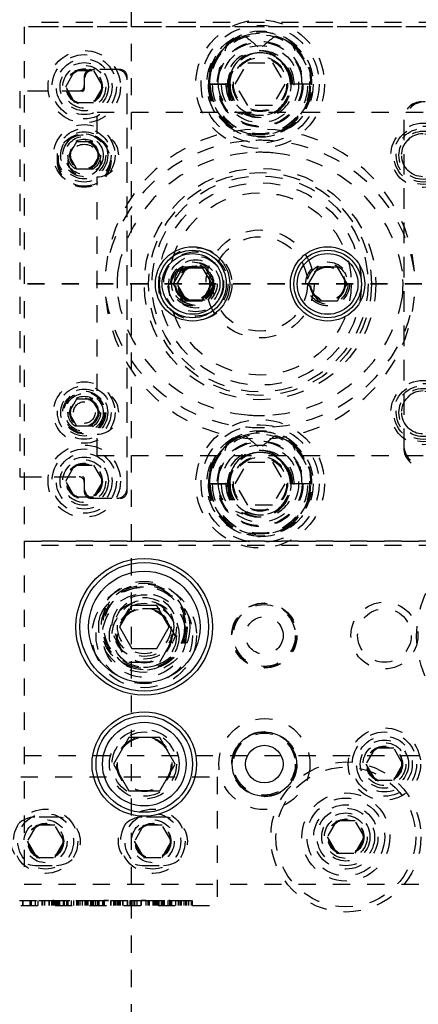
# Model space of a CAD drawing. Header units: inches. Extents: x 220 to 877, y 4 to 174.
# Tile 27 of 256: x 225.4 to 227.72, y 34.48 to 40.22. Entities that reach past the tile are written whole.
import ezdxf

# ---------------------------------------------------------------- set-up
doc = ezdxf.new("R2010")
doc.units = ezdxf.units.IN
doc.header["$LTSCALE"] = 0.5
doc.header["$MEASUREMENT"] = 0
doc.linetypes.add('HIDDEN', pattern=[0.225, 0.15, -0.075])
doc.linetypes.add('PHANTOM', pattern=[0.25, 0.125, -0.025, 0.025, -0.025, 0.025, -0.025])
doc.layers.add('SID-M-H', color=4, linetype='HIDDEN')
doc.layers.add('SID-M-S', color=105, linetype='Continuous')

msp = doc.modelspace()

# ---------------------------------------------------------------- linework, layer by layer
at = {"color": 7, "linetype": 'PHANTOM', "lineweight": 35}
msp.add_line((268.94306, 38.67957), (220.40166, 38.67957), dxfattribs=at)
at = {"layer": 'SID-M-H'}
for p, q in [((226.04957, 32.17957), (226.04957, 45.17957)), ((225.42457, 42.17957), (225.42457, 35.17957)), ((242.22457, 40.20457), (225.42457, 40.20457)), ((233.94957, 40.17957), (225.42457, 40.17957)), ((242.22457, 40.17957), (225.42457, 40.17957)), ((226.99867, 40.06266), (226.98178, 40.07696)), ((226.65523, 39.84457), (226.7274, 39.96957)), ((226.7274, 39.96957), (226.87174, 39.96957)), ((226.87174, 39.96957), (226.9439, 39.84457)), ((225.66631, 39.82957), (225.72044, 39.92332)), ((225.72044, 39.92332), (225.82869, 39.92332)), ((225.98457, 39.92957), (225.81457, 39.92957)), ((225.82869, 39.92332), (225.88282, 39.82957)), ((225.96457, 39.92957), (225.83457, 39.92957)), ((226.95273, 39.94327), (226.95844, 39.92103)), ((225.77457, 39.88957), (225.77457, 39.83457)), ((225.77457, 39.86957), (225.77457, 39.81457)), ((226.02457, 37.46957), (226.02457, 39.88957)), ((226.02457, 37.48957), (226.02457, 39.86957)), ((225.76457, 39.80457), (225.39957, 39.80457)), ((225.39957, 39.80457), (225.39957, 37.55457)), ((225.74457, 39.80457), (225.42457, 39.80457)), ((225.72044, 39.73582), (225.66631, 39.82957)), ((225.88282, 39.82957), (225.82869, 39.73582)), ((226.52103, 39.84457), (226.49731, 39.84457)), ((226.61735, 39.84457), (226.50426, 39.84457)), ((226.50426, 39.84457), (226.61735, 39.84457)), ((226.6243, 39.84457), (226.52103, 39.84457)), ((226.7274, 39.71957), (226.65523, 39.84457)), ((226.9439, 39.84457), (226.87174, 39.71957)), ((226.9764, 39.84457), (226.97484, 39.84457)), ((226.98178, 39.84457), (226.9764, 39.84457)), ((226.98939, 39.84457), (226.98178, 39.84457)), ((227.04453, 39.84457), (226.98939, 39.84457)), ((227.09488, 39.84457), (227.04453, 39.84457)), ((227.10026, 39.84457), (227.09488, 39.84457)), ((227.10026, 39.84457), (227.10182, 39.84457)), ((225.82869, 39.73582), (225.72044, 39.73582)), ((225.84957, 39.55557), (225.84957, 39.67957)), ((227.74957, 39.67957), (225.84957, 39.67957)), ((226.87174, 39.71957), (226.7274, 39.71957)), ((227.63707, 39.63707), (227.63707, 37.72207)), ((227.63707, 39.61707), (227.63707, 37.74207)), ((225.72946, 39.50769), (225.68436, 39.42957)), ((225.81967, 39.50769), (225.72946, 39.50769)), ((225.86478, 39.42957), (225.81967, 39.50769)), ((225.68436, 39.42957), (225.72946, 39.35144)), ((225.81967, 39.35144), (225.86478, 39.42957)), ((225.72946, 39.35144), (225.81967, 39.35144)), ((225.84957, 38.05557), (225.84957, 39.30357)), ((226.31631, 38.67957), (226.37044, 38.77332)), ((226.37044, 38.77332), (226.47869, 38.77332)), ((226.47869, 38.77332), (226.53282, 38.67957)), ((226.37044, 38.58582), (226.31631, 38.67957)), ((226.53282, 38.67957), (226.47869, 38.58582)), ((226.47869, 38.58582), (226.37044, 38.58582)), ((225.72946, 38.00769), (225.68436, 37.92957)), ((225.81967, 38.00769), (225.72946, 38.00769)), ((225.86478, 37.92957), (225.81967, 38.00769)), ((225.68436, 37.92957), (225.72946, 37.85144)), ((225.81967, 37.85144), (225.86478, 37.92957)), ((225.72946, 37.85144), (225.81967, 37.85144)), ((225.84957, 37.67957), (225.84957, 37.80357)), ((226.99867, 37.73266), (226.98178, 37.74696)), ((225.84957, 37.67957), (227.74957, 37.67957)), ((225.66631, 37.52957), (225.72044, 37.62332)), ((225.72044, 37.62332), (225.82869, 37.62332)), ((225.82869, 37.62332), (225.88282, 37.52957)), ((226.65523, 37.51457), (226.7274, 37.63957)), ((226.7274, 37.63957), (226.87174, 37.63957)), ((226.87174, 37.63957), (226.9439, 37.51457)), ((226.95273, 37.61327), (226.95844, 37.59103)), ((225.39957, 37.55457), (225.76457, 37.55457)), ((225.42457, 37.55457), (225.74457, 37.55457)), ((225.72044, 37.43582), (225.66631, 37.52957)), ((225.77457, 37.54457), (225.77457, 37.48957)), ((225.77457, 37.52457), (225.77457, 37.46957)), ((225.88282, 37.52957), (225.82869, 37.43582)), ((226.52103, 37.51457), (226.49731, 37.51457)), ((226.61735, 37.51457), (226.50426, 37.51457)), ((226.50426, 37.51457), (226.61735, 37.51457)), ((226.6243, 37.51457), (226.52103, 37.51457)), ((226.7274, 37.38957), (226.65523, 37.51457)), ((226.9439, 37.51457), (226.87174, 37.38957)), ((226.9764, 37.51457), (226.97484, 37.51457)), ((226.98178, 37.51457), (226.9764, 37.51457)), ((226.98939, 37.51457), (226.98178, 37.51457)), ((227.04453, 37.51457), (226.98939, 37.51457)), ((227.09488, 37.51457), (227.04453, 37.51457)), ((227.10026, 37.51457), (227.09488, 37.51457)), ((227.10026, 37.51457), (227.10182, 37.51457)), ((225.82869, 37.43582), (225.72044, 37.43582)), ((225.81457, 37.42957), (225.98457, 37.42957)), ((225.83457, 37.42957), (225.96457, 37.42957)), ((226.87174, 37.38957), (226.7274, 37.38957)), ((225.42457, 37.17957), (233.94957, 37.17957)), ((242.22457, 37.17957), (225.42457, 37.17957)), ((242.22457, 37.15457), (225.42457, 37.15457)), ((226.0345, 36.78557), (225.94443, 36.62957)), ((226.21463, 36.78557), (226.0345, 36.78557)), ((226.3047, 36.62957), (226.21463, 36.78557)), ((225.94443, 36.62957), (226.0345, 36.47357)), ((226.21463, 36.47357), (226.3047, 36.62957)), ((226.0345, 36.47357), (226.21463, 36.47357)), ((227.47044, 35.97332), (227.41631, 35.87957)), ((227.57869, 35.97332), (227.47044, 35.97332)), ((227.63282, 35.87957), (227.57869, 35.97332)), ((225.42457, 35.92957), (242.22457, 35.92957)), ((227.41631, 35.87957), (227.47044, 35.78582)), ((227.57869, 35.78582), (227.63282, 35.87957)), ((225.20457, 35.80457), (226.54957, 35.80457)), ((226.54957, 35.80457), (226.54957, 35.05457)), ((227.47044, 35.78582), (227.57869, 35.78582)), ((225.61207, 35.57007), (225.48707, 35.57007)), ((226.23707, 35.57007), (226.11207, 35.57007)), ((227.24544, 35.54832), (227.19131, 35.45457)), ((227.35369, 35.54832), (227.24544, 35.54832)), ((227.40782, 35.45457), (227.35369, 35.54832)), ((225.49544, 35.52332), (225.44131, 35.42957)), ((225.60369, 35.52332), (225.49544, 35.52332)), ((225.65782, 35.42957), (225.60369, 35.52332)), ((226.12044, 35.52332), (226.06631, 35.42957)), ((226.22869, 35.52332), (226.12044, 35.52332)), ((226.28282, 35.42957), (226.22869, 35.52332)), ((225.44131, 35.42957), (225.49544, 35.33582)), ((225.60369, 35.33582), (225.65782, 35.42957)), ((226.06631, 35.42957), (226.12044, 35.33582)), ((226.22869, 35.33582), (226.28282, 35.42957)), ((227.19131, 35.45457), (227.24544, 35.36082)), ((227.35369, 35.36082), (227.40782, 35.45457)), ((225.49544, 35.33582), (225.60369, 35.33582)), ((226.12044, 35.33582), (226.22869, 35.33582)), ((227.24544, 35.36082), (227.35369, 35.36082)), ((225.48707, 35.28907), (225.61207, 35.28907)), ((226.11207, 35.28907), (226.23707, 35.28907)), ((224.22457, 35.17957), (228.11207, 35.17957)), ((225.41407, 35.08457), (225.41407, 35.05457)), ((225.41681, 35.08457), (225.41681, 35.05457)), ((225.45702, 35.08457), (225.45702, 35.05457)), ((225.46463, 35.08457), (225.46463, 35.05457)), ((225.489, 35.08457), (225.489, 35.05457)), ((225.50484, 35.08457), (225.50484, 35.05457)), ((225.51173, 35.08457), (225.52739, 35.08457)), ((225.52739, 35.08457), (225.54323, 35.08457)), ((225.52739, 35.08457), (225.52739, 35.05457)), ((225.53195, 35.08457), (225.53195, 35.05457)), ((225.54323, 35.08457), (225.59106, 35.08457)), ((225.54323, 35.08457), (225.54323, 35.05457)), ((225.56759, 35.08457), (225.56759, 35.05457)), ((225.56788, 35.08457), (225.56788, 35.05457)), ((225.57034, 35.08457), (225.57034, 35.05457)), ((225.58343, 35.08457), (225.58343, 35.05457)), ((225.59106, 35.08457), (225.59106, 35.05457)), ((225.5972, 35.08457), (225.59106, 35.08457)), ((225.59177, 35.08457), (225.59177, 35.05457)), ((225.5972, 35.08457), (225.5972, 35.05457)), ((225.5972, 35.08457), (225.60228, 35.08457)), ((225.60228, 35.08457), (225.60228, 35.05457)), ((225.61055, 35.08457), (225.61055, 35.05457)), ((225.61817, 35.08457), (225.61817, 35.05457)), ((225.61888, 35.08457), (225.61888, 35.05457)), ((225.62431, 35.08457), (225.62431, 35.05457)), ((225.62939, 35.08457), (225.62939, 35.05457)), ((225.65217, 35.08457), (225.65217, 35.05457)), ((225.65658, 35.08457), (225.65658, 35.05457)), ((225.65715, 35.08457), (225.65715, 35.05457)), ((225.67116, 35.08457), (225.67116, 35.05457)), ((225.67928, 35.08457), (225.67928, 35.05457)), ((225.69736, 35.08457), (225.69736, 35.05457)), ((225.69827, 35.08457), (225.69827, 35.05457)), ((225.71137, 35.08457), (225.71137, 35.05457)), ((225.72843, 35.08457), (225.74975, 35.08457)), ((225.72843, 35.08457), (225.72843, 35.05457)), ((225.73757, 35.08457), (225.73757, 35.05457)), ((225.73848, 35.08457), (225.73848, 35.05457)), ((225.74975, 35.08457), (225.78996, 35.08457)), ((225.74975, 35.08457), (225.74975, 35.05457)), ((225.76153, 35.08457), (225.76153, 35.05457)), ((225.77778, 35.08457), (225.77778, 35.05457)), ((225.77869, 35.08457), (225.77869, 35.05457)), ((225.78132, 35.08457), (225.78132, 35.05457)), ((225.78996, 35.08457), (225.78996, 35.05457)), ((225.79146, 35.08457), (225.79146, 35.05457)), ((225.79457, 35.08457), (225.79457, 35.05457)), ((225.79509, 35.08457), (225.79509, 35.05457)), ((225.7958, 35.08457), (225.7958, 35.05457)), ((225.79588, 35.08457), (225.79588, 35.05457)), ((225.81039, 35.08457), (225.81039, 35.05457)), ((225.81944, 35.08457), (225.81944, 35.05457)), ((225.81982, 35.08457), (225.81982, 35.05457)), ((225.82026, 35.08457), (225.82026, 35.05457)), ((225.82587, 35.08457), (225.82587, 35.05457)), ((225.83789, 35.08457), (225.83789, 35.05457)), ((225.85028, 35.08457), (225.89049, 35.08457)), ((225.85028, 35.08457), (225.85028, 35.05457)), ((225.8518, 35.08457), (225.8518, 35.05457)), ((225.85454, 35.08457), (225.85454, 35.05457)), ((225.86003, 35.08457), (225.86003, 35.05457)), ((225.88134, 35.08457), (225.88134, 35.05457)), ((225.88688, 35.08457), (225.88688, 35.05457)), ((225.88927, 35.08457), (225.88927, 35.05457)), ((225.89049, 35.08457), (225.89049, 35.05457)), ((225.92749, 35.08457), (225.92749, 35.05457)), ((225.92887, 35.08457), (225.92887, 35.05457)), ((225.92948, 35.08457), (225.92948, 35.05457)), ((225.94587, 35.08457), (225.94587, 35.05457)), ((225.95288, 35.08457), (225.95288, 35.05457)), ((225.95432, 35.08457), (225.95432, 35.05457)), ((225.95695, 35.08457), (225.95695, 35.05457)), ((225.9592, 35.08457), (225.9592, 35.05457)), ((225.96908, 35.08457), (225.96908, 35.05457)), ((225.97624, 35.08457), (225.97624, 35.05457)), ((225.98472, 35.08457), (225.98472, 35.05457)), ((225.99787, 35.08457), (225.99787, 35.05457)), ((225.99844, 35.08457), (226.02772, 35.08457)), ((225.99844, 35.08457), (225.99844, 35.05457)), ((225.99859, 35.08457), (225.99859, 35.05457)), ((225.99873, 35.08457), (225.99873, 35.05457)), ((226.02534, 35.08457), (226.02534, 35.05457)), ((226.02719, 35.08457), (226.02719, 35.05457)), ((226.04084, 35.08457), (226.04084, 35.05457)), ((226.04093, 35.08457), (226.04093, 35.05457)), ((226.0415, 35.08457), (226.0415, 35.05457)), ((226.04156, 35.08457), (226.04156, 35.05457)), ((226.05857, 35.08457), (226.05857, 35.05457)), ((226.06655, 35.08457), (226.06655, 35.05457)), ((226.08165, 35.08457), (226.08165, 35.05457)), ((226.10472, 35.08457), (226.10472, 35.05457)), ((226.10544, 35.08457), (226.10544, 35.05457)), ((226.13357, 35.08457), (226.10544, 35.08457)), ((226.10676, 35.08457), (226.10676, 35.05457)), ((226.13271, 35.08457), (226.13271, 35.05457)), ((226.13357, 35.08457), (226.13357, 35.05457)), ((226.13426, 35.08457), (226.13426, 35.05457)), ((226.14454, 35.08457), (226.14454, 35.05457)), ((226.14454, 35.08457), (226.26151, 35.08457)), ((226.1488, 35.08457), (226.1488, 35.05457)), ((226.15215, 35.08457), (226.15215, 35.05457)), ((226.17488, 35.08457), (226.17488, 35.05457)), ((226.18292, 35.08457), (226.18292, 35.05457)), ((226.18901, 35.08457), (226.18901, 35.05457)), ((226.19104, 35.08457), (226.19104, 35.05457)), ((226.19946, 35.08457), (226.19946, 35.05457)), ((226.20095, 35.08457), (226.20095, 35.05457)), ((226.20747, 35.08457), (226.20747, 35.05457)), ((226.2084, 35.08457), (226.2084, 35.05457)), ((226.2086, 35.08457), (226.2086, 35.05457)), ((226.22313, 35.08457), (226.22313, 35.05457)), ((226.2311, 35.08457), (226.2311, 35.05457)), ((226.23179, 35.08457), (226.23179, 35.05457)), ((226.23287, 35.08457), (226.23287, 35.05457)), ((226.23764, 35.08457), (226.23764, 35.05457)), ((226.24134, 35.08457), (226.24134, 35.05457)), ((226.26151, 35.08457), (226.26151, 35.05457)), ((226.27247, 35.08457), (226.30557, 35.08457)), ((226.27247, 35.08457), (226.27247, 35.05457)), ((226.27308, 35.08457), (226.27308, 35.05457)), ((226.28161, 35.08457), (226.28161, 35.05457)), ((226.28195, 35.08457), (226.28195, 35.05457)), ((226.28314, 35.08457), (226.28314, 35.05457)), ((226.30557, 35.08457), (226.30557, 35.05457)), ((226.32182, 35.08457), (226.32182, 35.05457)), ((226.32536, 35.08457), (226.32536, 35.05457)), ((226.3355, 35.08457), (226.3355, 35.05457)), ((226.33861, 35.08457), (226.33861, 35.05457)), ((226.33913, 35.08457), (226.33913, 35.05457)), ((226.33984, 35.08457), (226.33984, 35.05457)), ((226.33993, 35.08457), (226.33993, 35.05457)), ((226.35444, 35.08457), (226.35444, 35.05457)), ((226.36386, 35.08457), (226.36386, 35.05457)), ((226.36991, 35.08457), (226.36991, 35.05457)), ((226.38194, 35.08457), (226.38194, 35.05457)), ((226.39859, 35.08457), (226.39859, 35.05457)), ((226.40407, 35.08457), (226.40407, 35.05457)), ((225.20457, 35.05457), (226.54957, 35.05457))]:
    msp.add_line(p, q, dxfattribs=at)
for centre, radius in [((228.29957, 40.72957), 0.5875), ((226.79957, 39.84457), 0.375), ((226.79957, 39.84457), 0.34375), ((226.79957, 39.84457), 0.31), ((226.79957, 39.84457), 0.28906), ((226.79957, 39.84457), 0.25), ((226.79957, 39.84457), 0.245), ((225.77457, 39.82957), 0.211), ((226.79957, 39.84457), 0.225), ((225.77457, 39.82957), 0.1875), ((225.77457, 39.82957), 0.1625), ((225.77457, 39.82957), 0.1405), ((226.79957, 39.84457), 0.16), ((226.79957, 39.84457), 0.16), ((226.79957, 39.84457), 0.155), ((225.77457, 39.82957), 0.125), ((225.77457, 39.82957), 0.10497), ((225.77457, 39.82957), 0.1047), ((225.77457, 39.82957), 0.10418), ((225.77457, 39.82957), 0.1005), ((225.77457, 39.42957), 0.1795), ((225.77457, 39.42957), 0.156), ((225.77457, 39.42957), 0.137), ((227.74957, 39.42957), 0.1875), ((227.74957, 39.42957), 0.17), ((227.74957, 39.42957), 0.15625), ((227.74957, 39.42957), 0.14062), ((225.77457, 39.39957), 0.15625), ((225.77457, 39.39957), 0.15013), ((225.77457, 39.42957), 0.125), ((225.77457, 39.42957), 0.1105), ((225.77457, 39.42957), 0.095), ((225.77457, 39.42957), 0.08397), ((225.77457, 39.42957), 0.0837), ((225.77457, 39.42957), 0.08318), ((225.77457, 39.42957), 0.0795), ((227.74957, 39.42957), 0.125), ((225.77457, 39.39957), 0.09425), ((226.79957, 38.67957), 0.675), ((226.79957, 38.67957), 0.65), ((226.79957, 38.67957), 0.62992), ((226.79957, 38.67957), 0.59055), ((226.79957, 38.67957), 0.5315), ((226.79957, 38.67957), 0.31496), ((226.79957, 38.67957), 0.27559), ((226.42457, 38.67957), 0.211), ((226.42457, 38.67957), 0.1875), ((226.42457, 38.67957), 0.1625), ((226.42457, 38.67957), 0.1405), ((226.40587, 38.67957), 0.12795), ((226.40587, 38.67957), 0.11811), ((226.42457, 38.67957), 0.125), ((226.40587, 38.67957), 0.10289), ((226.40587, 38.67957), 0.10262), ((226.40587, 38.67957), 0.1021), ((226.40587, 38.67957), 0.09843), ((226.42457, 38.67957), 0.10497), ((226.42457, 38.67957), 0.1047), ((226.42457, 38.67957), 0.10418), ((226.42457, 38.67957), 0.1005), ((227.19327, 38.67957), 0.12795), ((227.19327, 38.67957), 0.11811), ((227.19327, 38.67957), 0.10289), ((227.19327, 38.67957), 0.10262), ((227.19327, 38.67957), 0.1021), ((227.19327, 38.67957), 0.09843), ((225.77457, 37.92957), 0.1795), ((225.77457, 37.92957), 0.156), ((227.74957, 37.92957), 0.1875), ((227.74957, 37.92957), 0.17), ((227.74957, 37.92957), 0.15625), ((227.74957, 37.92957), 0.14062), ((225.77457, 37.92957), 0.137), ((225.77457, 37.92957), 0.125), ((225.77457, 37.92957), 0.11888), ((225.77457, 37.92957), 0.1105), ((225.77457, 37.92957), 0.095), ((225.77457, 37.92957), 0.08397), ((225.77457, 37.92957), 0.0837), ((225.77457, 37.92957), 0.08318), ((227.74957, 37.92957), 0.125), ((225.77457, 37.92957), 0.0795), ((225.77457, 37.92957), 0.063), ((226.79957, 37.51457), 0.375), ((226.79957, 37.51457), 0.34375), ((226.79957, 37.51457), 0.31), ((226.79957, 37.51457), 0.28906), ((225.77457, 37.52957), 0.211), ((226.79957, 37.51457), 0.25), ((226.79957, 37.51457), 0.245), ((226.79957, 37.51457), 0.225), ((225.77457, 37.52957), 0.1875), ((225.77457, 37.52957), 0.1625), ((225.77457, 37.52957), 0.1405), ((226.79957, 37.51457), 0.16), ((226.79957, 37.51457), 0.16), ((226.79957, 37.51457), 0.155), ((225.77457, 37.52957), 0.125), ((225.77457, 37.52957), 0.10497), ((225.77457, 37.52957), 0.1047), ((225.77457, 37.52957), 0.10418), ((225.77457, 37.52957), 0.1005), ((228.29957, 36.62957), 0.5875), ((226.12457, 36.62957), 0.3045), ((226.12457, 36.67957), 0.2655), ((226.12457, 36.67957), 0.25), ((226.12457, 36.67957), 0.24219), ((226.12457, 36.62957), 0.28125), ((226.12457, 36.62957), 0.24375), ((226.12457, 36.67957), 0.23438), ((226.12457, 36.67957), 0.1875), ((226.12457, 36.62957), 0.203), ((226.12457, 36.62957), 0.1875), ((226.12457, 36.67957), 0.17188), ((226.12457, 36.67957), 0.15625), ((226.82457, 36.62957), 0.19), ((226.82457, 36.62957), 0.1875), ((226.82457, 36.62957), 0.1805), ((227.52457, 36.62957), 0.195), ((226.12457, 36.62957), 0.16072), ((226.12457, 36.62957), 0.16045), ((226.12457, 36.62957), 0.15993), ((226.12457, 36.62957), 0.15625), ((227.52457, 36.62957), 0.15625), ((226.82457, 36.62957), 0.1095), ((226.82457, 35.87957), 0.26565), ((226.12457, 35.87957), 0.203), ((226.12457, 35.87957), 0.1875), ((226.82457, 35.87957), 0.19), ((226.82457, 35.87957), 0.1805), ((227.52457, 35.87957), 0.211), ((227.52457, 35.87957), 0.1875), ((226.12457, 35.87957), 0.16072), ((226.12457, 35.87957), 0.16045), ((226.12457, 35.87957), 0.15993), ((226.12457, 35.87957), 0.15625), ((227.52457, 35.87957), 0.1625), ((227.52457, 35.87957), 0.1405), ((227.52457, 35.87957), 0.125), ((227.52457, 35.87957), 0.10497), ((227.52457, 35.87957), 0.1047), ((227.52457, 35.87957), 0.10418), ((227.52457, 35.87957), 0.1005), ((227.29957, 35.45457), 0.4375), ((227.29957, 35.45457), 0.4075), ((227.29957, 35.45457), 0.25687), ((227.29957, 35.45457), 0.22687), ((225.54957, 35.42957), 0.1875), ((226.17457, 35.42957), 0.1875), ((227.29957, 35.45457), 0.1875), ((227.29957, 35.45457), 0.16781), ((225.54957, 35.42957), 0.1625), ((225.54957, 35.42957), 0.125), ((226.17457, 35.42957), 0.1625), ((226.17457, 35.42957), 0.125), ((227.29957, 35.45457), 0.1405), ((227.29957, 35.45457), 0.125), ((227.29957, 35.45457), 0.10497), ((227.29957, 35.45457), 0.1047), ((227.29957, 35.45457), 0.10418), ((227.29957, 35.45457), 0.1005), ((225.54957, 35.42957), 0.10497), ((225.54957, 35.42957), 0.1047), ((225.54957, 35.42957), 0.10418), ((225.54957, 35.42957), 0.1005), ((226.17457, 35.42957), 0.10497), ((226.17457, 35.42957), 0.1047), ((226.17457, 35.42957), 0.10418), ((226.17457, 35.42957), 0.1005)]:
    msp.add_circle(centre, radius, dxfattribs=at)
for centre, radius, start, end in [((226.79521, 39.85112), 0.29796, 32.967817, 181.2606), ((226.80304, 39.84954), 0.29882, 359.046609, 180.953391), ((226.79957, 39.84457), 0.29531, 51.900706, 0), ((226.79682, 39.84656), 0.29257, 107.486382, 180.391472), ((226.80639, 39.85267), 0.28553, 46.151027, 72.926722), ((226.79118, 39.84779), 0.19063, 359.029966, 180.970034), ((226.80795, 39.84779), 0.19063, 359.029966, 180.970034), ((226.79747, 39.84694), 0.18013, 82.171105, 180.755124), ((226.79957, 39.84457), 0.18221, 32.80047, 360), ((226.8045, 39.84824), 0.17926, 98.7849, 156.042842), ((226.80166, 39.84694), 0.18013, 359.244876, 97.828895), ((226.79463, 39.84824), 0.17926, 23.957158, 81.2151), ((225.83457, 39.86957), 0.06, 90, 180), ((225.81457, 39.88957), 0.04, 90, 180), ((225.96457, 39.86957), 0.06, 0, 90), ((225.98457, 39.88957), 0.04, 0, 90), ((226.79957, 39.84457), 0.18221, 360, 31.568385), ((225.74457, 39.83457), 0.03, 270, 0), ((225.76457, 39.81457), 0.01, 270, 0), ((226.7961, 39.83959), 0.29882, 179.046609, 0.953391), ((226.80304, 39.83959), 0.29882, 179.046609, 0.953391), ((226.79118, 39.83979), 0.28696, 179.046609, 0.953391), ((226.80795, 39.83979), 0.28696, 179.046609, 0.953391), ((226.79118, 39.84134), 0.19063, 179.029966, 0.970034), ((226.80651, 39.84377), 0.20593, 179.77925, 237.841599), ((226.7961, 39.84154), 0.17877, 179.029966, 0.970034), ((226.80795, 39.84134), 0.19063, 179.029966, 0.970034), ((226.80304, 39.84154), 0.17877, 179.029966, 0.970034), ((227.76207, 39.61707), 0.125, 90, 180), ((227.74207, 39.63707), 0.105, 90, 180), ((226.79957, 38.67957), 0.90344, 4.761936, 175.238064), ((225.84957, 39.42957), 0.126, 270, 90), ((226.79149, 38.61281), 0.90344, 94.248406, 170.972507), ((226.79957, 38.67957), 0.83757, 84.862564, 95.137436), ((226.80764, 38.61281), 0.90344, 9.027493, 85.751594), ((227.74957, 39.42957), 0.126, 90, 270), ((226.79957, 38.67957), 0.76759, 84.39275, 95.60725), ((226.79078, 38.61267), 0.83344, 94.556732, 170.197599), ((226.80835, 38.61267), 0.83344, 9.802401, 85.443268), ((226.79957, 38.67957), 0.83344, 174.83707, 185.16293), ((226.79957, 38.67957), 0.83344, 354.83707, 5.16293), ((226.79149, 38.74632), 0.90344, 189.027493, 265.751594), ((226.79957, 38.67957), 0.90344, 184.761936, 355.238064), ((226.79078, 38.74646), 0.83344, 189.802401, 265.443268), ((226.80764, 38.74632), 0.90344, 274.248406, 350.972507), ((226.80835, 38.74646), 0.83344, 274.556732, 350.197599), ((225.84957, 37.92957), 0.126, 270, 90), ((227.74957, 37.92957), 0.126, 90, 270), ((226.79957, 38.67957), 0.76759, 264.39275, 275.60725), ((226.79957, 38.67957), 0.83757, 264.862564, 275.137436), ((226.79521, 37.52112), 0.29796, 32.967817, 181.2606), ((226.80304, 37.51954), 0.29882, 359.046609, 180.953391), ((226.79682, 37.51656), 0.29257, 107.486382, 180.391472), ((226.79957, 37.51457), 0.29531, 51.900706, 0), ((226.80639, 37.52267), 0.28553, 46.151027, 72.926722), ((227.76207, 37.74207), 0.125, 180, 270), ((226.79118, 37.51779), 0.19063, 359.029966, 180.970034), ((226.80795, 37.51779), 0.19063, 359.029966, 180.970034), ((226.79747, 37.51694), 0.18013, 82.171105, 180.755124), ((226.79957, 37.51457), 0.18221, 32.80047, 0), ((226.8045, 37.51824), 0.17926, 98.7849, 156.042842), ((226.80166, 37.51694), 0.18013, 359.244876, 97.828895), ((226.79463, 37.51824), 0.17926, 23.957158, 81.2151), ((227.74207, 37.72207), 0.105, 180, 270), ((226.79957, 37.51457), 0.18221, 0, 32.80047), ((225.74457, 37.52457), 0.03, 0, 90), ((225.76457, 37.54457), 0.01, 0, 90), ((226.7961, 37.50959), 0.29882, 179.046609, 0.953391), ((226.80304, 37.50959), 0.29882, 179.046609, 0.953391), ((226.79118, 37.50979), 0.28696, 179.046609, 0.953391), ((226.80795, 37.50979), 0.28696, 179.046609, 0.953391), ((226.79118, 37.51134), 0.19063, 179.029966, 0.970034), ((226.80651, 37.51377), 0.20593, 179.77925, 237.841599), ((226.80795, 37.51134), 0.19063, 179.029966, 0.970034), ((226.7961, 37.51154), 0.17877, 179.029966, 0.970034), ((226.80304, 37.51154), 0.17877, 179.029966, 0.970034), ((225.83457, 37.48957), 0.06, 180, 270), ((225.81457, 37.46957), 0.04, 180, 270), ((225.96457, 37.48957), 0.06, 270, 0), ((225.98457, 37.46957), 0.04, 270, 0), ((225.48707, 35.42957), 0.1405, 90, 270), ((225.61207, 35.42957), 0.1405, 270, 90), ((226.11207, 35.42957), 0.1405, 90, 270), ((226.23707, 35.42957), 0.1405, 270, 90)]:
    msp.add_arc(centre, radius, start, end, dxfattribs=at)
for centre, major_axis, ratio, start_param, end_param in [((226.79688, 39.84457), (-0.298, 0), 0.9770185, 5.3589201, 6.2831853), ((226.80226, 39.84457), (0.298, 0), 0.9770185, 0, 0.9242652), ((226.79576, 39.84457), (-0.18602, 0), 0.9770185, 4.8127458, 6.2831853), ((226.80337, 39.84457), (0.18602, 0), 0.9770185, 0, 1.4704395), ((226.80226, 39.84457), (-0.17952, 0), 0.9770185, 5.8321061, 6.2831853), ((226.79688, 39.84457), (0.17952, 0), 0.9770185, 0, 0.4510792), ((226.74895, 39.84457), (-0.19435, 0), 0.9353071, 0, 1.2996527), ((226.84184, 39.84457), (0.23209, 0), 0.9661431, 3.1415927, 4.0379113), ((226.79688, 37.51457), (-0.298, 0), 0.9770185, 5.3589201, 6.2831853), ((226.80226, 37.51457), (0.298, 0), 0.9770185, 0, 0.9242652), ((226.79576, 37.51457), (-0.18602, 0), 0.9770185, 4.8127458, 6.2831853), ((226.80337, 37.51457), (0.18602, 0), 0.9770185, 0, 1.4704395), ((226.80226, 37.51457), (-0.17952, 0), 0.9770185, 5.8321061, 6.2831853), ((226.79688, 37.51457), (0.17952, 0), 0.9770185, 0, 0.4510792), ((226.74895, 37.51457), (-0.19435, 0), 0.9353071, 0, 1.2996527), ((226.84184, 37.51457), (0.23209, 0), 0.9661431, 3.1415927, 4.0379113)]:
    msp.add_ellipse(centre, major_axis=major_axis, ratio=ratio, start_param=start_param, end_param=end_param, dxfattribs=at)
for points, knots in [([(226.70891, 40.12562), (226.73225, 40.10796), (226.77257, 40.07746), (226.80736, 40.04082), (226.82201, 40.02539)], [0, 0, 0, 0, 0.5788633, 1, 1, 1, 1]), ([(226.89022, 40.12562), (226.86688, 40.10796), (226.82656, 40.07746), (226.79178, 40.04082), (226.77713, 40.02539)], [0, 0, 0, 0, 0.5788633, 1, 1, 1, 1]), ([(226.55461, 39.84457), (226.55635, 39.87675), (226.56055, 39.95428), (226.58996, 40.0264), (226.60715, 40.06859)], [0, 0, 0, 0, 0.4151488, 1, 1, 1, 1]), ([(226.99198, 40.06859), (227.01492, 40.04456), (227.06076, 39.99656), (227.09087, 39.91421), (227.09383, 39.86276), (227.09488, 39.84457)], [0, 0, 0, 0, 0.3929723, 0.7852535, 1, 1, 1, 1]), ([(227.04453, 39.84457), (227.04278, 39.87675), (227.03858, 39.95428), (227.00918, 40.0264), (226.99198, 40.06859)], [0, 0, 0, 0, 0.4151488, 1, 1, 1, 1]), ([(226.70891, 37.79562), (226.73225, 37.77796), (226.77257, 37.74746), (226.80736, 37.71082), (226.82201, 37.69539)], [0, 0, 0, 0, 0.5788633, 1, 1, 1, 1]), ([(226.89022, 37.79562), (226.86688, 37.77796), (226.82656, 37.74746), (226.79178, 37.71082), (226.77713, 37.69539)], [0, 0, 0, 0, 0.5788633, 1, 1, 1, 1]), ([(226.55461, 37.51457), (226.55635, 37.54675), (226.56055, 37.62428), (226.58996, 37.6964), (226.60715, 37.73859)], [0, 0, 0, 0, 0.4151488, 1, 1, 1, 1]), ([(226.99198, 37.73859), (227.01492, 37.71456), (227.06076, 37.66656), (227.09087, 37.58421), (227.09383, 37.53276), (227.09488, 37.51457)], [0, 0, 0, 0, 0.3929723, 0.7852535, 1, 1, 1, 1]), ([(227.04453, 37.51457), (227.04278, 37.54675), (227.03858, 37.62428), (227.00918, 37.6964), (226.99198, 37.73859)], [0, 0, 0, 0, 0.4151488, 1, 1, 1, 1]), ([(225.39652, 35.08457), (225.42094, 35.08457), (225.45763, 35.08457), (225.49123, 35.08457), (225.50326, 35.08457), (225.50432, 35.08457), (225.50484, 35.08457)], [0, 0, 0, 0, 0.49833, 0.7488542, 0.8744429, 1, 1, 1, 1]), ([(225.59106, 35.08457), (225.60426, 35.08457), (225.6306, 35.08457), (225.67008, 35.08457), (225.69707, 35.08457), (225.70981, 35.08457), (225.71085, 35.08457), (225.71137, 35.08457)], [0, 0, 0, 0, 0.2510712, 0.5010953, 0.7497905, 0.8748524, 1, 1, 1, 1]), ([(225.72515, 35.08457), (225.72564, 35.08457), (225.73132, 35.08457), (225.73648, 35.08457), (225.73782, 35.08457), (225.73848, 35.08457)], [0, 0, 0, 0, 0.0448982, 0.5222854, 1, 1, 1, 1]), ([(225.78996, 35.08457), (225.7899, 35.08457), (225.78978, 35.08457), (225.80063, 35.08457), (225.81228, 35.08457), (225.81944, 35.08457)], [0, 0, 0, 0, 0.2828752, 0.5593316, 1, 1, 1, 1]), ([(225.81944, 35.08457), (225.82419, 35.08457), (225.83367, 35.08457), (225.84669, 35.08457), (225.8502, 35.08457), (225.85025, 35.08457), (225.85028, 35.08457)], [0, 0, 0, 0, 0.2810835, 0.5599864, 0.7785005, 1, 1, 1, 1]), ([(225.88927, 35.08457), (225.88988, 35.08457), (225.89112, 35.08457), (225.89996, 35.08457), (225.91, 35.08457), (225.91509, 35.08457)], [0, 0, 0, 0, 0.3297042, 0.6597151, 1, 1, 1, 1]), ([(225.91509, 35.08457), (225.90997, 35.08457), (225.89991, 35.08457), (225.89107, 35.08457), (225.88987, 35.08457), (225.88927, 35.08457)], [0, 0, 0, 0, 0.340907, 0.670564, 1, 1, 1, 1]), ([(225.92887, 35.08457), (225.92941, 35.08457), (225.93049, 35.08457), (225.94305, 35.08457), (225.97882, 35.08457), (226.01644, 35.08457), (226.0415, 35.08457)], [0, 0, 0, 0, 0.1254541, 0.2508965, 0.5008506, 1, 1, 1, 1]), ([(226.0415, 35.08457), (226.06001, 35.08457), (226.09306, 35.08457), (226.12119, 35.08457), (226.13357, 35.08457)], [0, 0, 0, 0, 0.56013655, 1, 1, 1, 1]), ([(226.13426, 35.08457), (226.13456, 35.08457), (226.13509, 35.08457), (226.14695, 35.08457), (226.15215, 35.08457)], [0, 0, 0, 0, 0.5615138, 1, 1, 1, 1]), ([(226.27308, 35.08457), (226.27286, 35.08457), (226.27264, 35.08457), (226.26849, 35.08457), (226.2684, 35.08457)], [0, 0, 0, 0, 0.97812759, 1, 1, 1, 1]), ([(226.27031, 35.08457), (226.27046, 35.08457), (226.27299, 35.08457), (226.27304, 35.08457), (226.27308, 35.08457)], [0, 0, 0, 0, 0.0558569, 1, 1, 1, 1]), ([(226.28161, 35.08457), (226.28194, 35.08457), (226.28259, 35.08457), (226.28954, 35.08457), (226.30741, 35.08457), (226.32614, 35.08457), (226.33861, 35.08457)], [0, 0, 0, 0, 0.1253152, 0.2507438, 0.5011338, 1, 1, 1, 1]), ([(226.32536, 35.08457), (226.33066, 35.08457), (226.34013, 35.08457), (226.35006, 35.08457), (226.35444, 35.08457)], [0, 0, 0, 0, 0.55980227, 1, 1, 1, 1]), ([(226.33861, 35.08457), (226.35096, 35.08457), (226.37305, 35.08457), (226.39077, 35.08457), (226.39859, 35.08457)], [0, 0, 0, 0, 0.5588163, 1, 1, 1, 1])]:
    msp.add_open_spline(points, degree=3, knots=knots, dxfattribs=at)
at = {"layer": 'SID-M-S'}
for p, q in [((226.34904, 38.77799), (226.29221, 38.67957)), ((226.46269, 38.77799), (226.34904, 38.77799)), ((226.51952, 38.67957), (226.46269, 38.77799)), ((227.13644, 38.77799), (227.07962, 38.67957)), ((227.25009, 38.77799), (227.13644, 38.77799)), ((227.30692, 38.67957), (227.25009, 38.77799)), ((226.29221, 38.67957), (226.34904, 38.58114)), ((226.46269, 38.58114), (226.51952, 38.67957)), ((227.07962, 38.67957), (227.13644, 38.58114)), ((227.25009, 38.58114), (227.30692, 38.67957)), ((226.34904, 38.58114), (226.46269, 38.58114)), ((227.13644, 38.58114), (227.25009, 38.58114)), ((226.0524, 36.80457), (225.98023, 36.67957)), ((226.19674, 36.80457), (226.0524, 36.80457)), ((226.2689, 36.67957), (226.19674, 36.80457)), ((225.98023, 36.67957), (226.0524, 36.55457)), ((226.19674, 36.55457), (226.2689, 36.67957)), ((226.0524, 36.55457), (226.19674, 36.55457)), ((226.0345, 36.03557), (225.94443, 35.87957)), ((226.21463, 36.03557), (226.0345, 36.03557)), ((226.3047, 35.87957), (226.21463, 36.03557)), ((225.94443, 35.87957), (226.0345, 35.72357)), ((226.21463, 35.72357), (226.3047, 35.87957)), ((226.0345, 35.72357), (226.21463, 35.72357))]:
    msp.add_line(p, q, dxfattribs=at)
for centre, radius in [((226.40587, 38.67957), 0.21654), ((226.40587, 38.67957), 0.19685), ((227.19327, 38.67957), 0.21654), ((227.19327, 38.67957), 0.19685), ((226.40587, 38.67957), 0.17717), ((227.19327, 38.67957), 0.17717), ((226.12457, 36.67957), 0.3985), ((226.12457, 36.67957), 0.375), ((226.12457, 36.67957), 0.325), ((226.12457, 35.87957), 0.3045), ((226.12457, 35.87957), 0.28125), ((226.12457, 35.87957), 0.24375), ((226.82457, 35.87957), 0.1875), ((226.82457, 35.87957), 0.1095)]:
    msp.add_circle(centre, radius, dxfattribs=at)

doc.saveas('drawing.dxf')
